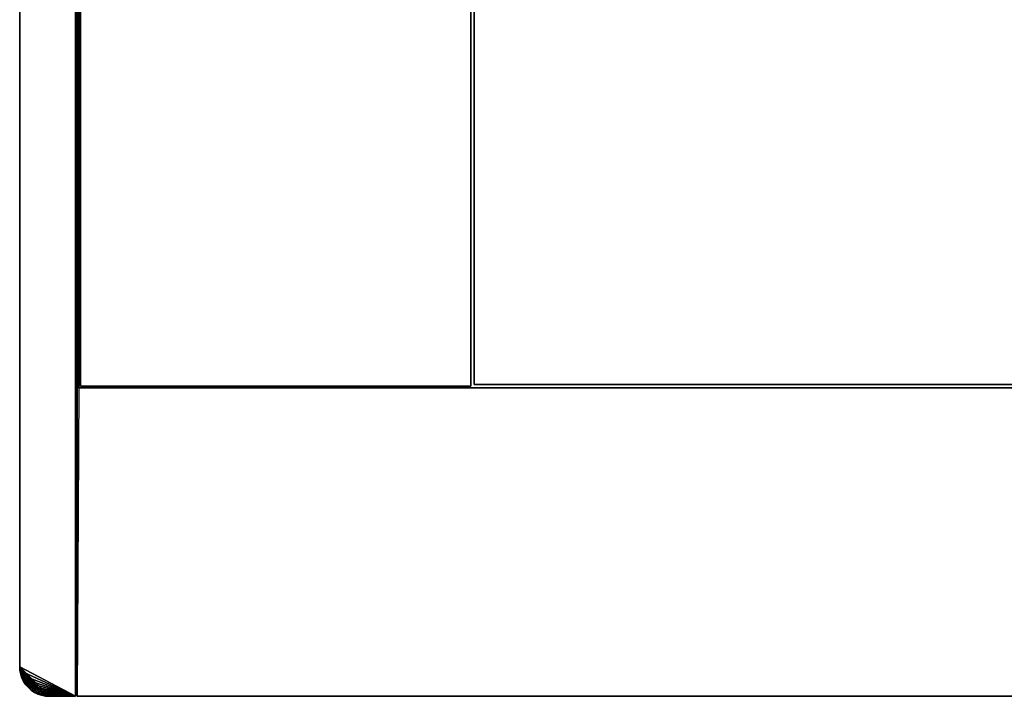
# Model space of a CAD drawing. Extents: x -300 to 306, y -600 to 600.
# Tile 1 of 33: x -300 to 0, y -600 to -394. Entities that reach past the tile are written whole.
import ezdxf

# ---------------------------------------------------------------- set-up
doc = ezdxf.new("R2010")
doc.units = 0
doc.header["$MEASUREMENT"] = 0

msp = doc.modelspace()

# ---------------------------------------------------------------- linework, layer by layer
for points in [[(-283, 599.5, 29.5), (-282.5, -600, 30), (-282.5, 600, 30)], [(-282.5, -600, -30), (-283, 599.5, -29.5), (-282.5, 600, -30)], [(-283, 600, -30), (-283, 600, 30), (-283, -600, -30)], [(-283, -600, -30), (-283, 600, 30), (-283, -600, 30)], [(-282.5, -600, -30), (-282.5, 600, -30), (-282, 506, -30)], [(-283, -599.5, 29.5), (-283, 599.5, 29.5), (-283, -599.5, -29.5)], [(-283, -599.5, -29.5), (-283, 599.5, 29.5), (-283, 599.5, -29.5)], [(-283, -599.5, 29.5), (-282.5, -600, 30), (-283, 599.5, 29.5)], [(-283, -599.5, -29.5), (-283, 599.5, -29.5), (-282.5, -600, -30)], [(-300, 591, -30), (-300, -591, -30), (-300, 591, 30)], [(-300, 591, 30), (-300, -591, -30), (-300, -591, 30)], [(-282.5, -600, -30), (-282, 506, -30), (-282, -506, -30)], [(-282, 506, -20), (-282, -506, -20), (-282, 506, -30)], [(-282, 506, -30), (-282, -506, -20), (-282, -506, -30)], [(-281.5, -505.5, -21), (-281.5, 505.5, -21), (-281.5, -505.5, -30)], [(-281.5, -505.5, -30), (-281.5, 505.5, -21), (-281.5, 505.5, -30)], [(-162.5, 505.5, -21), (-162.5, -505.5, -21), (-162.5, 505.5, -30)], [(-162.5, 505.5, -30), (-162.5, -505.5, -21), (-162.5, -505.5, -30)], [(-161.5, -253.5, -21), (-161.5, -253.5, -30), (-161.5, -505, -21)], [(-161.5, -505, -21), (-161.5, -253.5, -30), (-161.5, -505, -30)], [(-282, -506, -20), (282, -506, -20), (-282, -506, -30)], [(-282, -506, -30), (282, -506, -20), (282, -506, -30)], [(-281.5, -505.5, -21), (-281.5, -505.5, -30), (-162.5, -505.5, -21)], [(-162.5, -505.5, -21), (-281.5, -505.5, -30), (-162.5, -505.5, -30)], [(-161.5, -505, -21), (-161.5, -505, -30), (161.5, -505, -21)], [(161.5, -505, -21), (-161.5, -505, -30), (161.5, -505, -30)], [(-283, -600, -30), (-299.923004, -592.174683, -30), (-300, -591, -30)], [(-300, -591, 30), (-299.923004, -592.174683, 30), (-299.693298, -593.329285, 30)], [(-300, -591, 30), (-299.693298, -593.329285, 30), (-299.314911, -594.444214, 30)], [(-300, -591, 30), (-299.314911, -594.444214, 30), (-298.794189, -595.5, 30)], [(-300, -591, 30), (-298.794189, -595.5, 30), (-298.140198, -596.478882, 30)], [(-300, -591, 30), (-298.140198, -596.478882, 30), (-297.364014, -597.364014, 30)], [(-300, -591, 30), (-297.364014, -597.364014, 30), (-296.478912, -598.140198, 30)], [(-300, -591, 30), (-296.478912, -598.140198, 30), (-295.5, -598.794312, 30)], [(-300, -591, 30), (-295.5, -598.794312, 30), (-294.444214, -599.31488, 30)], [(-300, -591, 30), (-294.444214, -599.31488, 30), (-293.329407, -599.69342, 30)], [(-300, -591, 30), (-293.329407, -599.69342, 30), (-292.174713, -599.922974, 30)], [(-300, -591, 30), (-292.174713, -599.922974, 30), (-291, -600, 30)], [(-300, -591, 30), (-291, -600, 30), (-283, -600, 30)], [(-300, -591, 30), (-300, -591, -30), (-299.923004, -592.174683, 30)], [(-299.923004, -592.174683, 30), (-300, -591, -30), (-299.923004, -592.174683, -30)], [(-283, -600, -30), (-299.693298, -593.329285, -30), (-299.923004, -592.174683, -30)], [(-299.923004, -592.174683, 30), (-299.923004, -592.174683, -30), (-299.693298, -593.329285, 30)], [(-299.693298, -593.329285, 30), (-299.923004, -592.174683, -30), (-299.693298, -593.329285, -30)], [(-283, -600, -30), (-299.314911, -594.444214, -30), (-299.693298, -593.329285, -30)], [(-299.693298, -593.329285, 30), (-299.693298, -593.329285, -30), (-299.314911, -594.444214, 30)], [(-299.314911, -594.444214, 30), (-299.693298, -593.329285, -30), (-299.314911, -594.444214, -30)], [(-283, -600, -30), (-298.794189, -595.5, -30), (-299.314911, -594.444214, -30)], [(-299.314911, -594.444214, 30), (-299.314911, -594.444214, -30), (-298.794189, -595.5, 30)], [(-298.794189, -595.5, 30), (-299.314911, -594.444214, -30), (-298.794189, -595.5, -30)], [(-283, -600, -30), (-298.140198, -596.478882, -30), (-298.794189, -595.5, -30)], [(-298.794189, -595.5, 30), (-298.794189, -595.5, -30), (-298.140198, -596.478882, 30)], [(-298.140198, -596.478882, 30), (-298.794189, -595.5, -30), (-298.140198, -596.478882, -30)], [(-283, -600, -30), (-297.364014, -597.364014, -30), (-298.140198, -596.478882, -30)], [(-298.140198, -596.478882, 30), (-298.140198, -596.478882, -30), (-297.364014, -597.364014, 30)], [(-297.364014, -597.364014, 30), (-298.140198, -596.478882, -30), (-297.364014, -597.364014, -30)], [(-283, -600, -30), (-296.478912, -598.140198, -30), (-297.364014, -597.364014, -30)], [(-297.364014, -597.364014, 30), (-297.364014, -597.364014, -30), (-296.478912, -598.140198, 30)], [(-296.478912, -598.140198, 30), (-297.364014, -597.364014, -30), (-296.478912, -598.140198, -30)], [(-283, -600, -30), (-295.5, -598.794312, -30), (-296.478912, -598.140198, -30)], [(-296.478912, -598.140198, 30), (-296.478912, -598.140198, -30), (-295.5, -598.794312, 30)], [(-295.5, -598.794312, 30), (-296.478912, -598.140198, -30), (-295.5, -598.794312, -30)], [(-283, -600, -30), (-294.444214, -599.31488, -30), (-295.5, -598.794312, -30)], [(-295.5, -598.794312, 30), (-295.5, -598.794312, -30), (-294.444214, -599.31488, 30)], [(-294.444214, -599.31488, 30), (-295.5, -598.794312, -30), (-294.444214, -599.31488, -30)], [(-283, -600, -30), (-293.329407, -599.69342, -30), (-294.444214, -599.31488, -30)], [(-294.444214, -599.31488, 30), (-294.444214, -599.31488, -30), (-293.329407, -599.69342, 30)], [(-293.329407, -599.69342, 30), (-294.444214, -599.31488, -30), (-293.329407, -599.69342, -30)], [(-283, -600, -30), (-292.174713, -599.922974, -30), (-293.329407, -599.69342, -30)], [(-293.329407, -599.69342, 30), (-293.329407, -599.69342, -30), (-292.174713, -599.922974, 30)], [(-292.174713, -599.922974, 30), (-293.329407, -599.69342, -30), (-292.174713, -599.922974, -30)], [(-283, -600, -30), (-291, -600, -30), (-292.174713, -599.922974, -30)], [(-292.174713, -599.922974, 30), (-292.174713, -599.922974, -30), (-291, -600, 30)], [(-291, -600, 30), (-292.174713, -599.922974, -30), (-291, -600, -30)], [(-291, -600, 30), (-291, -600, -30), (-283, -600, 30)], [(-283, -600, 30), (-291, -600, -30), (-283, -600, -30)], [(-283, -599.5, -29.5), (-282.5, -600, -30), (-283, -599.5, 29.5)], [(-283, -599.5, 29.5), (-282.5, -600, -30), (-282.5, -600, 30)], [(282.5, -600, 30), (-282.5, -600, 30), (282.5, -600, -30)], [(282.5, -600, -30), (-282.5, -600, 30), (-282.5, -600, -30)]]:
    msp.add_3dface(points)

doc.saveas('drawing.dxf')
